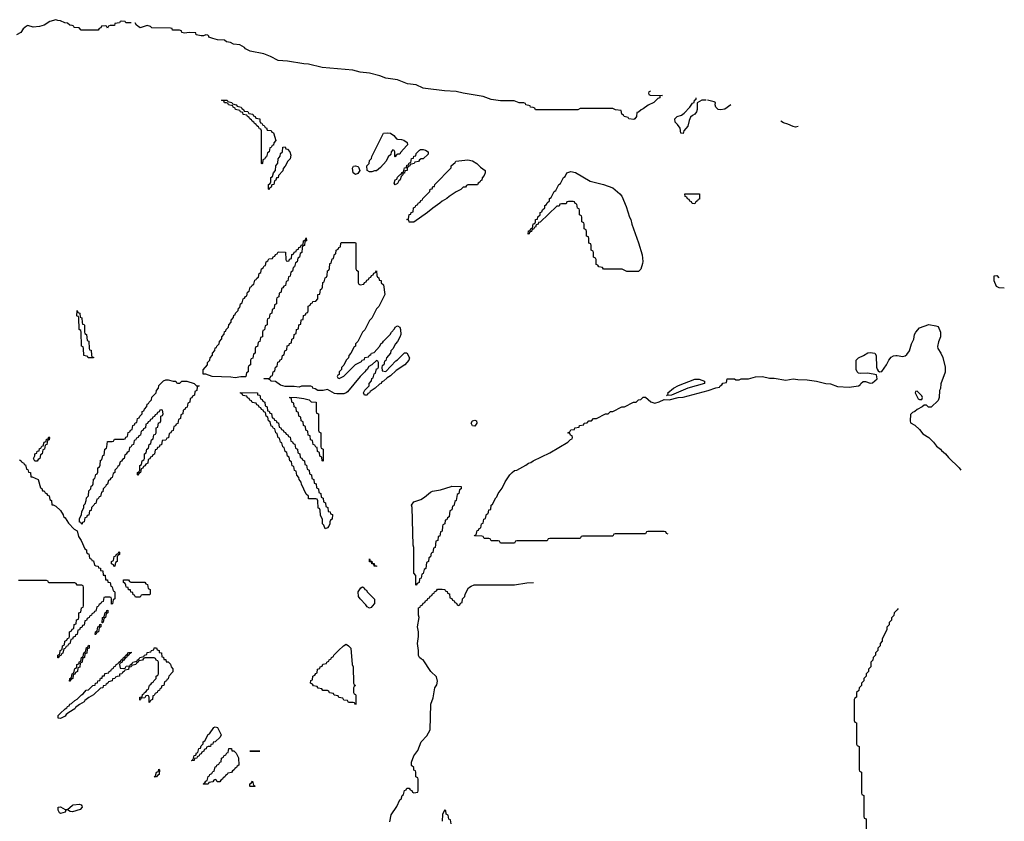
# Model space of a CAD drawing. Header units: inches. Extents: x 2604706 to 2755870, y 449242 to 584050.
# Tile 59 of 59: x 2742500 to 2750916, y 572990 to 579838. Entities that reach past the tile are written whole.
import ezdxf

# ---------------------------------------------------------------- set-up
doc = ezdxf.new("R2010")
doc.units = ezdxf.units.IN
doc.header["$MEASUREMENT"] = 0
doc.layers.add('C7547', color=7, linetype='Continuous')
doc.layers.add('C7557', color=7, linetype='Continuous')

msp = doc.modelspace()

# ---------------------------------------------------------------- linework, layer by layer
at = {"layer": 'C7547', "color": 6}
for points in [[(2743454, 579810), (2743406, 579810), (2743402, 579822), (2743370, 579826), (2743358, 579822), (2743354, 579810), (2743314, 579806), (2743310, 579789.2), (2743272.7, 579787.3), (2743258, 579782), (2743250, 579766), (2743242, 579782), (2743230, 579786), (2743198, 579782), (2743192.7, 579767.3), (2743178, 579762), (2743170, 579749), (2743026, 579750), (2743008, 579768), (2742966, 579770), (2742962, 579782), (2742948.4, 579788.4), (2742928, 579790), (2742908.9, 579808.9), (2742886, 579810), (2742848.9, 579828.9), (2742826, 579830), (2742810, 579838), (2742758, 579822), (2742710, 579792.3), (2742670, 579780.7), (2742615.1, 579775.1), (2742570, 579788.7), (2742556.9, 579783.1), (2742530, 579759), (2742510.2, 579729.8), (2742471.8, 579708.2)], [(2747893, 579227), (2747878, 579222), (2747874, 579210), (2747878, 579198), (2747890, 579194), (2747994, 579190), (2747972.7, 579187.3), (2747971.3, 579170), (2747954, 579166), (2747921, 579130), (2747872.7, 579107.3), (2747830, 579075.3), (2747810.8, 579069.2), (2747790, 579048), (2747774, 579046), (2747771, 579010), (2747758, 578990), (2747750, 578986), (2747706, 578990), (2747702, 579002), (2747666, 579010), (2747662, 579022), (2747646, 579030), (2747642, 579062), (2747592.7, 579067.3), (2747570, 579078), (2747290, 579078), (2747270, 579068.7), (2746910, 579069), (2746902, 579082), (2746888.4, 579088.4), (2746866, 579090), (2746862, 579102), (2746826, 579110), (2746822, 579122), (2746808, 579128), (2746770, 579129.2), (2746726, 579146), (2746610, 579143.7), (2746530, 579157), (2746460.5, 579180.5), (2746290, 579209.7), (2746230, 579225.4), (2746131.3, 579231.3), (2745969.7, 579249.7), (2745950, 579253.6), (2745890, 579280.5), (2745815.3, 579290), (2745730, 579323), (2745630, 579337.6), (2745579.1, 579359.1), (2745490, 579380.7), (2745410, 579389.6), (2745346.2, 579406.2), (2745086, 579430), (2744970, 579459.5), (2744930, 579460.7), (2744790, 579484.5), (2744710, 579489.6), (2744643.6, 579523.6), (2744585.6, 579545.6), (2744468.7, 579570), (2744430, 579589.6), (2744421.5, 579601.5), (2744382.7, 579622.7), (2744328, 579630), (2744302.7, 579642.7), (2744268, 579650), (2744250, 579662), (2744190, 579666.6), (2744150, 579676), (2744118, 579690), (2744118, 579698), (2744107.3, 579707.3), (2744090, 579708), (2744070, 579699), (2744050, 579701.2), (2744008, 579710), (2744006, 579726), (2743950, 579728.7), (2743910, 579724), (2743886, 579730), (2743882, 579742), (2743867.3, 579747.3), (2743806, 579750), (2743802, 579762), (2743790, 579766), (2743630.7, 579769.3), (2743619, 579779), (2743590, 579788.7), (2743530, 579769.4), (2743498, 579790), (2743486, 579810)], [(2748368.6, 579151.4), (2748330.6, 579149.4), (2748291.3, 579128.7), (2748290.5, 579070), (2748284, 579050), (2748270.7, 579030), (2748250, 579020.9), (2748234, 579006), (2748221.7, 578978.3), (2748210.4, 578929.7), (2748176, 578890), (2748170, 578866), (2748150, 578868), (2748145.2, 578910), (2748123.7, 578943.7), (2748103, 578963), (2748099.5, 578990), (2748119, 579010), (2748158, 579022), (2748181, 579039), (2748229.2, 579090), (2748250, 579124.7), (2748266, 579130), (2748268, 579150), (2748282, 579158), (2748282, 579170)], [(2748578, 579110), (2748525.8, 579074.2), (2748490, 579067), (2748470, 579069.5), (2748449.2, 579090), (2748444, 579110), (2748448, 579130), (2748436.7, 579136.8), (2748378, 579150)], [(2749154.4, 578925.6), (2749130, 578920.9), (2749110, 578925.2), (2749066.6, 578946.6), (2749030, 578956), (2749005.2, 578970)], [(2748044, 575444), (2748027.3, 575447.3), (2748022, 575462), (2748010, 575466), (2747870, 575466), (2747858, 575462), (2747850, 575446), (2747590, 575446), (2747578, 575442), (2747570, 575426), (2747310, 575426), (2747298, 575422), (2747290, 575406), (2747030, 575406), (2747018, 575402), (2747010, 575386), (2746750, 575386), (2746738, 575382), (2746730, 575366), (2746610, 575366), (2746602, 575382), (2746590, 575386), (2746530, 575386), (2746522, 575402), (2746510, 575406), (2746470, 575406), (2746462, 575422), (2746450, 575426), (2746388, 575428), (2746390, 575434), (2746402, 575438), (2746410, 575474), (2746422, 575478), (2746426, 575490), (2746442, 575498), (2746448, 575530), (2746462, 575538), (2746468, 575570), (2746482, 575578), (2746490, 575614), (2746502, 575618), (2746508.4, 575631.6), (2746510, 575652), (2746526, 575654), (2746529.2, 575690), (2746542, 575698), (2746570, 575752), (2746579, 575761), (2746589.2, 575790), (2746624, 575836), (2746650, 575891.3), (2746689.2, 575950), (2746710, 575971), (2746730, 575986), (2746749.3, 575990.7), (2746826.3, 576033.7), (2746850, 576050.8), (2746870, 576056), (2746889.5, 576070.5), (2747030, 576138), (2747186, 576230), (2747207.3, 576252.7), (2747222, 576258), (2747226, 576270), (2747222, 576282), (2747207.3, 576287.3), (2747202, 576302), (2747186, 576310), (2747202, 576318), (2747210, 576334), (2747242, 576338), (2747246, 576350), (2747282, 576358), (2747286, 576370), (2747322, 576378), (2747326, 576390), (2747350, 576394), (2747366, 576410), (2747388, 576412), (2747406, 576430), (2747430, 576432), (2747506, 576470), (2747530, 576472), (2747550, 576491.3), (2747570, 576492), (2747646, 576530), (2747670, 576532), (2747746, 576570), (2747770, 576572), (2747789.3, 576590.7), (2747810, 576592), (2747830, 576612), (2747850, 576614), (2747894.4, 576574.4), (2747930, 576563), (2747967.3, 576572.7), (2748010, 576594), (2748051.3, 576591.3), (2748129.3, 576610.7), (2748170, 576614), (2748386, 576670), (2748450, 576694), (2748482, 576698), (2748486, 576710), (2748502, 576718), (2748510, 576734), (2748542, 576738), (2748546, 576770), (2748551.3, 576771.3), (2748609.2, 576770.8), (2748622, 576762), (2748650, 576762), (2748666, 576770), (2748730, 576770.7), (2748790, 576786.8), (2748850, 576790.5), (2748910, 576775.5), (2748950, 576774.9), (2749050, 576758), (2749110, 576770.5), (2749150, 576763), (2749230, 576760.4), (2749312, 576750), (2749390, 576731.5), (2749430, 576727.4), (2749490, 576703.6), (2749590, 576697.6), (2749669.6, 576710.4), (2749682.7, 576717.3), (2749689.3, 576730), (2749710, 576747.3), (2749730, 576747.3), (2749770, 576733.4), (2749790, 576735.5), (2749829.4, 576770), (2749824.7, 576804.7), (2749750, 576819.5), (2749690, 576816.2), (2749670, 576819.3), (2749657.2, 576830), (2749649.5, 576849.5), (2749650, 576930.6), (2749670, 576950.4), (2749711.3, 576968.7), (2749748.4, 576991.5), (2749770, 576994.9), (2749810, 576990.4), (2749821.3, 576970), (2749824.4, 576870), (2749830, 576851.3), (2749837.3, 576837.3), (2749850, 576830.7), (2749870, 576834), (2749909.5, 576890), (2749927.8, 576930), (2749950, 576954.4), (2749970, 576966), (2749990, 576970.3), (2750000, 576968.7)], [(2742498, 576078), (2742514, 576070), (2742518, 576058), (2742534, 576050), (2742538, 576038), (2742550, 576034), (2742558, 575998), (2742570, 575994), (2742574, 575974), (2742591.3, 575970), (2742594, 575934), (2742606, 575934), (2742658, 575910), (2742678, 575838), (2742690, 575834), (2742694, 575814), (2742710, 575812), (2742716.9, 575796.9), (2742730, 575791), (2742736.9, 575776.9), (2742750.8, 575770), (2742758, 575738), (2742770.8, 575730), (2742774, 575694), (2742786, 575694), (2742810, 575681), (2742850, 575644.7), (2742871.3, 575608.7), (2742874.8, 575594.8), (2742890, 575582), (2742916.8, 575536.8), (2742964.7, 575484.7), (2742990.9, 575470.9), (2743002, 575422), (2743026, 575390), (2743058, 575318), (2743070.8, 575310), (2743071.3, 575291.3), (2743078, 575278), (2743090, 575274), (2743098, 575238), (2743114, 575230), (2743118, 575218), (2743130, 575214), (2743138, 575178), (2743151.6, 575171.6), (2743172, 575170), (2743174, 575154), (2743190, 575152), (2743192, 575132), (2743210, 575131), (2743212.7, 575092.7), (2743230, 575091.3), (2743234, 575054), (2743250, 575052), (2743252, 575032), (2743272, 575030), (2743278, 574998), (2743290, 574994), (2743298, 574958), (2743310, 574954), (2743312.7, 574947.3), (2743314, 574890), (2743298, 574882), (2743292.7, 574847.3), (2743286, 574846), (2743286, 574890), (2743282, 574902), (2743270, 574906), (2743230, 574906), (2743218, 574902), (2743212.7, 574867.3), (2743198, 574862), (2743194, 574850), (2743178, 574842), (2743170, 574826), (2743158, 574822), (2743150, 574786), (2743138, 574782), (2743134, 574770), (2743118, 574762), (2743114, 574750), (2743098, 574742), (2743094, 574730), (2743078, 574722), (2743070, 574706), (2743058, 574702), (2743050, 574666), (2743038, 574662), (2743030, 574646), (2743018, 574642), (2743010, 574626), (2742998, 574622), (2742990, 574586), (2742978, 574582), (2742974, 574570), (2742958, 574562), (2742950, 574546), (2742938, 574542), (2742930, 574506), (2742918, 574502), (2742910, 574486), (2742898, 574482), (2742890, 574466), (2742878, 574462), (2742870, 574426), (2742858, 574422), (2742854, 574410), (2742838, 574402), (2742830, 574386), (2742826, 574386), (2742826, 574410), (2742842, 574418), (2742846, 574450), (2742862, 574458), (2742866, 574490), (2742882, 574498), (2742886, 574530), (2742902, 574538), (2742907.3, 574552.7), (2742922, 574558), (2742926, 574570), (2742926, 574610), (2742942, 574618), (2742947.3, 574632.7), (2742962, 574638), (2742966, 574670), (2742982, 574678), (2742986, 574710), (2743002, 574718), (2743006, 574730), (2743006, 574770), (2743022, 574778), (2743027.3, 574812.7), (2743042, 574818), (2743046, 574830), (2743046, 574990), (2743042, 575002), (2743030, 575006), (2742990, 575006), (2742982, 575022), (2742970, 575026), (2742752.7, 575027.3), (2742746, 575030), (2742742, 575042), (2742730, 575046), (2742490, 575046)], [(2745664.7, 572984.7), (2745674.8, 573045.2), (2745724, 573116), (2745750, 573174), (2745762, 573178), (2745768, 573210), (2745782, 573218), (2745790, 573254), (2745802, 573258), (2745810, 573274), (2745830, 573274), (2745838, 573258), (2745852.7, 573252.7), (2745858, 573238), (2745870, 573234), (2745902, 573238), (2745906, 573250), (2745906, 573350), (2745902, 573362), (2745886, 573370), (2745886, 573410), (2745882, 573422), (2745870, 573426), (2745868, 573450), (2745850, 573468), (2745850, 573494), (2745869.6, 573550), (2745903.9, 573596.1), (2745932.7, 573670), (2745979.5, 573720.5), (2746008, 573770), (2746014.5, 573990), (2746034, 574046), (2746049.4, 574129.4), (2746064.2, 574155.8), (2746072.5, 574187.5), (2746063.3, 574223.3), (2746013.2, 574270), (2745950, 574368.7), (2745934, 574374), (2745918, 574390), (2745910, 574406), (2745909.3, 574450), (2745900.9, 574510), (2745909.5, 574570), (2745909.4, 574610), (2745901.2, 574650), (2745915.3, 574730), (2745909.3, 574750.7), (2745910, 574814), (2745922, 574818), (2745926, 574830), (2745942, 574838), (2745947.3, 574852.7), (2745962, 574858), (2745967.3, 574872.7), (2745982, 574878), (2745987.3, 574892.7), (2746002, 574898), (2746007.3, 574912.7), (2746022, 574918), (2746027.3, 574932.7), (2746042, 574938), (2746046, 574950), (2746062, 574958), (2746070, 574972), (2746110, 574974), (2746134, 574970), (2746138, 574958), (2746152.7, 574952.7), (2746158, 574938), (2746172.7, 574932.7), (2746178, 574898), (2746192.7, 574892.7), (2746198, 574878), (2746212.7, 574872.7), (2746218, 574858), (2746232.7, 574852.7), (2746238, 574838), (2746250, 574834), (2746262, 574838), (2746267.3, 574852.7), (2746282, 574858), (2746286, 574890), (2746306, 574910), (2746308.4, 574931.6), (2746336.4, 574983.6), (2746360.2, 574999.8), (2746386, 575010), (2746730, 575011), (2746834, 575026), (2746891.3, 575028.7)], [(2750000, 574797.4), (2749974, 574770), (2749971.6, 574748.4), (2749952.7, 574727.3), (2749951.6, 574708.4), (2749932.7, 574687.3), (2749931.6, 574668.4), (2749912.7, 574647.3), (2749911.6, 574628.4), (2749872.7, 574547.3), (2749871.6, 574528.4), (2749854, 574510), (2749854, 574490), (2749834, 574470), (2749834, 574450), (2749814, 574430), (2749814, 574410), (2749794, 574390), (2749792.7, 574367.3), (2749774, 574350), (2749774, 574310), (2749754, 574290), (2749754, 574270), (2749734, 574250), (2749734, 574230), (2749714, 574210), (2749714, 574190), (2749694, 574170), (2749694, 574150), (2749674, 574130), (2749672.7, 574107.3), (2749654, 574090), (2749654, 574050), (2749638, 574042), (2749634, 574030), (2749634, 573850), (2749638, 573838), (2749654, 573830), (2749654, 573650), (2749658, 573638), (2749674, 573630), (2749674, 573430), (2749678, 573418), (2749694, 573410), (2749694, 573230), (2749698, 573218), (2749714, 573210), (2749714, 573030), (2749718, 573018), (2749734, 573010), (2749734, 572810)], [(2746188.4, 572968.4), (2746182, 573002), (2746168.4, 573008.4), (2746162, 573042), (2746146, 573050), (2746142, 573082), (2746130, 573086), (2746112.7, 573047.3), (2746112, 572990)]]:
    msp.add_lwpolyline(points, dxfattribs=at)
for points in [[(2744570, 578606), (2744566, 578610), (2744566, 578890), (2744562, 578902), (2744550, 578906), (2744542, 578922), (2744526, 578930), (2744522, 578942), (2744506, 578950), (2744502, 578962), (2744486, 578970), (2744482, 578982), (2744466, 578990), (2744462, 579002), (2744446, 579010), (2744442, 579022), (2744410, 579028), (2744406, 579046), (2744386, 579050), (2744382, 579062), (2744346, 579070), (2744342, 579082), (2744326, 579090), (2744322, 579102), (2744286, 579110), (2744282, 579122), (2744268, 579128), (2744250, 579128.7), (2744246, 579146), (2744226, 579150), (2744274, 579150), (2744278, 579138), (2744314, 579130), (2744318, 579118), (2744350, 579112), (2744358, 579098), (2744394, 579090), (2744398, 579078), (2744414, 579070), (2744418, 579058), (2744450, 579054), (2744458, 579038), (2744494, 579030), (2744498, 579018), (2744514, 579010), (2744518, 578998), (2744551.3, 578990), (2744552, 578972), (2744558, 578958), (2744570, 578954), (2744578, 578938), (2744590, 578934), (2744598, 578918), (2744610, 578914), (2744614, 578894), (2744650, 578890.6), (2744656, 578876), (2744670, 578870.8), (2744690, 578806), (2744672.7, 578787.3), (2744670, 578766), (2744658, 578762), (2744650, 578746), (2744638, 578742), (2744631.3, 578708.7), (2744618, 578702), (2744610, 578666), (2744598, 578662), (2744594, 578650), (2744578, 578642), (2744574, 578610)], [(2745710, 578666), (2745706, 578670), (2745706, 578710), (2745702, 578722), (2745690, 578726), (2745674, 578710), (2745672.7, 578687.3), (2745650, 578666), (2745632, 578630), (2745583.6, 578576.4), (2745550, 578548), (2745532.7, 578547.3), (2745510, 578538), (2745490, 578538), (2745469, 578550), (2745466, 578590), (2745486, 578610), (2745490, 578634), (2745508, 578652), (2745508.7, 578670), (2745608.7, 578870), (2745647.7, 578872.3), (2745670, 578868.4), (2745698, 578850), (2745720.7, 578820.7), (2745730, 578816), (2745764.1, 578815.9), (2745784.7, 578810), (2745810.8, 578790), (2745814.8, 578770), (2745810, 578762), (2745756, 578704), (2745750, 578688.7), (2745732, 578688), (2745718, 578682)], [(2744630, 578386), (2744626, 578390), (2744628, 578430), (2744642, 578438), (2744647.3, 578452.7), (2744648, 578490), (2744662, 578498), (2744668, 578530), (2744686, 578550), (2744688, 578590), (2744707.3, 578612.7), (2744708, 578650), (2744727.3, 578672.7), (2744730, 578694), (2744746, 578710), (2744748, 578750), (2744770, 578750.7), (2744776, 578736), (2744790, 578730.8), (2744810.4, 578710), (2744818, 578682), (2744811.3, 578650), (2744792, 578630), (2744770, 578586), (2744752, 578568), (2744750, 578548), (2744712, 578508), (2744710, 578488), (2744694, 578486), (2744690, 578466), (2744678, 578462), (2744670.9, 578429.1), (2744654, 578426), (2744650, 578406), (2744638, 578402)], [(2745710, 578428), (2745702, 578442), (2745709.5, 578470.5), (2745723.1, 578476.9), (2745730, 578492), (2745750, 578514), (2745762, 578518), (2745770, 578534), (2745782, 578538), (2745790, 578572), (2745806, 578574), (2745810, 578594), (2745822, 578598), (2745830, 578614), (2745842, 578618), (2745850, 578652), (2745866, 578654), (2745870, 578672), (2745886, 578674), (2745890, 578694), (2745916.4, 578723.6), (2745926, 578730), (2745950, 578730.4), (2745970, 578724), (2745990.7, 578710), (2745991.3, 578690), (2745950, 578648.7), (2745932, 578648), (2745918, 578642), (2745910, 578628), (2745878, 578622), (2745871.6, 578608.4), (2745838, 578602), (2745834, 578590), (2745818, 578582), (2745812, 578568), (2745811.3, 578550), (2745792.7, 578547.3), (2745790, 578528), (2745774, 578526), (2745774, 578514), (2745762, 578498), (2745751, 578470), (2745739.6, 578460.4), (2745730, 578438)], [(2745830, 578109), (2745826, 578126), (2745808, 578130), (2745822, 578138), (2745830, 578174), (2745842, 578178), (2745846, 578190), (2745862, 578198), (2745866, 578230), (2745882, 578238), (2745886, 578250), (2745902, 578258), (2745906, 578270), (2745922, 578278), (2745930, 578294), (2745942, 578298), (2745946, 578310), (2746006, 578370), (2746008, 578390), (2746026, 578394), (2746030, 578412), (2746046, 578414), (2746048, 578430), (2746188, 578572), (2746188.7, 578590), (2746222, 578618), (2746228.7, 578630), (2746330, 578640.4), (2746370, 578632.2), (2746406.8, 578610), (2746437.5, 578577.5), (2746478, 578550), (2746478, 578530), (2746470, 578506), (2746452, 578488), (2746450, 578466), (2746438, 578462), (2746434, 578450), (2746418, 578442), (2746412.7, 578427.3), (2746330, 578426), (2746318, 578422), (2746310, 578406), (2746290, 578406), (2746271.6, 578388.4), (2746230, 578368), (2746170, 578328.7), (2746150.7, 578309.3), (2746110, 578288.7), (2746090.6, 578269.4), (2746030, 578229), (2745984.7, 578190), (2745870, 578109)], [(2745370, 578515.3), (2745349.2, 578530), (2745344, 578570), (2745354, 578586), (2745370, 578591), (2745390, 578584.7), (2745397.3, 578577.3), (2745406, 578550), (2745390, 578524)], [(2747790, 577686), (2747690, 577688), (2747650, 577706), (2747490, 577708), (2747482, 577722), (2747450, 577726), (2747442, 577742), (2747427.3, 577747.3), (2747426, 577790), (2747422, 577802), (2747406, 577810), (2747406, 577850), (2747402, 577862), (2747386, 577870), (2747386, 577910), (2747382, 577922), (2747366, 577930), (2747366, 577970), (2747362, 577982), (2747346, 577990), (2747346, 578030), (2747342, 578042), (2747326, 578050), (2747326, 578090), (2747322, 578102), (2747306, 578110), (2747306, 578150), (2747302, 578162), (2747286, 578170), (2747286, 578210), (2747282, 578222), (2747267.3, 578227.3), (2747262, 578262), (2747247.3, 578267.3), (2747242, 578282), (2747230, 578286), (2747190, 578286), (2747178, 578282), (2747170, 578266), (2747130, 578266), (2747118, 578262), (2747110, 578246), (2747090, 578246), (2746950, 578108), (2746934, 578106), (2746932, 578090), (2746914, 578086), (2746910, 578066), (2746898, 578062), (2746894, 578050), (2746878, 578042), (2746874, 578030), (2746858, 578022), (2746854, 578010), (2746846, 578006), (2746850, 578034), (2746862, 578038), (2746870, 578054), (2746882, 578058), (2746890, 578094), (2746902, 578098), (2746908.4, 578111.6), (2746909, 578130), (2746927.3, 578132.7), (2746930, 578154), (2746948.4, 578171.6), (2746949, 578190), (2746962, 578198), (2746970, 578214), (2746988.4, 578231.6), (2746989, 578250), (2747002, 578258), (2747010, 578274), (2747028.4, 578291.6), (2747029, 578310), (2747042, 578318), (2747069, 578370), (2747082, 578378), (2747109, 578430), (2747122, 578438), (2747149, 578490), (2747162, 578498), (2747178, 578530), (2747210, 578541), (2747250, 578532.7), (2747377.5, 578457.5), (2747490, 578430.3), (2747570, 578402.4), (2747630.8, 578350), (2747647.3, 578330), (2747683.5, 578243.5), (2747711.3, 578150), (2747722.8, 578130), (2747731, 578090), (2747790.4, 577930.4), (2747820.5, 577830), (2747827.3, 577772.7), (2747824.5, 577755.5), (2747810, 577708)], [(2748270, 578266), (2748247.3, 578267.3), (2748242, 578282), (2748227.3, 578287.3), (2748222, 578302), (2748207.3, 578307.3), (2748202, 578322), (2748187.3, 578327.3), (2748186, 578350), (2748310, 578351), (2748310, 578306), (2748298, 578302), (2748294, 578290), (2748278, 578282)], [(2744342, 576778), (2744304.5, 576784.5), (2744146, 576790), (2744090, 576809.4), (2744068, 576810), (2744067.3, 576847.3), (2744106, 576890), (2744106, 576910), (2744126, 576930), (2744128, 576950), (2744147.3, 576972.7), (2744148, 576990), (2744167.3, 577012.7), (2744170, 577034), (2744182, 577038), (2744186, 577050), (2744206, 577070), (2744208, 577090), (2744227.3, 577112.7), (2744228, 577130), (2744247.3, 577152.7), (2744250, 577174), (2744262, 577178), (2744266, 577190), (2744286, 577210), (2744288, 577230), (2744307.3, 577252.7), (2744308, 577270), (2744327.3, 577292.7), (2744330, 577314), (2744342, 577318), (2744346, 577330), (2744367.3, 577352.7), (2744370, 577374), (2744382, 577378), (2744388, 577410), (2744402, 577418), (2744410, 577454), (2744422, 577458), (2744430, 577474), (2744442, 577478), (2744448, 577510), (2744462, 577518), (2744470, 577554), (2744482, 577558), (2744486, 577570), (2744502, 577578), (2744510, 577614), (2744522, 577618), (2744526, 577630), (2744542, 577638), (2744546, 577670), (2744562, 577678), (2744566, 577710), (2744582, 577718), (2744590, 577734), (2744602, 577738), (2744606, 577770), (2744622, 577778), (2744630, 577794), (2744662, 577798), (2744667.3, 577812.7), (2744682, 577818), (2744687.3, 577832.7), (2744702, 577838), (2744710, 577854), (2744772.7, 577852.7), (2744774, 577790), (2744778, 577778), (2744790, 577774), (2744802, 577778), (2744807.3, 577792.7), (2744822, 577798), (2744827.3, 577832.7), (2744842, 577838), (2744847.3, 577852.7), (2744862, 577858), (2744867.3, 577872.7), (2744882, 577878), (2744887.3, 577892.7), (2744902, 577898), (2744907.3, 577912.7), (2744922, 577918), (2744926, 577950), (2744942, 577958), (2744950, 577974), (2744952, 577950), (2744938, 577942), (2744934, 577910), (2744918, 577902), (2744914, 577890), (2744912, 577850), (2744898, 577842), (2744892, 577810), (2744878, 577802), (2744872, 577770), (2744858, 577762), (2744850, 577726), (2744838, 577722), (2744831.6, 577688.4), (2744818, 577682), (2744811.6, 577648.4), (2744798, 577642), (2744791.6, 577608.4), (2744778, 577602), (2744771.6, 577568.4), (2744758, 577562), (2744750, 577546), (2744738, 577542), (2744734, 577510), (2744718, 577502), (2744714, 577470), (2744698, 577462), (2744694, 577450), (2744694, 577410), (2744678, 577402), (2744674, 577370), (2744658, 577362), (2744654, 577330), (2744638, 577322), (2744632.7, 577287.3), (2744618, 577282), (2744614, 577270), (2744614, 577230), (2744598, 577222), (2744592.7, 577187.3), (2744578, 577182), (2744574, 577170), (2744574, 577130), (2744558, 577122), (2744554, 577090), (2744538, 577082), (2744532.7, 577047.3), (2744518, 577042), (2744514, 577030), (2744514, 576990), (2744498, 576982), (2744492.7, 576947.3), (2744478, 576942), (2744474, 576930), (2744474, 576890), (2744458, 576882), (2744454, 576870), (2744454, 576830), (2744438, 576822), (2744434, 576790), (2744430, 576788), (2744390, 576788)], [(2745410, 577574), (2745442, 577578), (2745447.3, 577592.7), (2745462, 577598), (2745467.3, 577612.7), (2745482, 577618), (2745487.3, 577632.7), (2745502, 577638), (2745507.3, 577652.7), (2745522, 577658), (2745527.3, 577672.7), (2745542, 577678), (2745550, 577694), (2745552.7, 577652.7), (2745558, 577638), (2745570, 577634), (2745572.7, 577612.7), (2745590, 577611.3), (2745591.1, 577591.1), (2745610, 577572), (2745622, 577490), (2745570, 577388), (2745551, 577369), (2745510, 577288), (2745491, 577269), (2745450, 577188), (2745431, 577169), (2745390, 577088), (2745371.1, 577068.9), (2745370.5, 577049.5), (2745358, 577042), (2745331.3, 576990), (2745312, 576970), (2745310, 576948), (2745291, 576929), (2745270, 576886), (2745252, 576868), (2745251, 576849), (2745232, 576830), (2745232, 576808), (2745218, 576802), (2745214, 576790), (2745218, 576778), (2745230, 576774), (2745270, 576792), (2745370, 576891), (2745422, 576918), (2745426, 576930), (2745446, 576934), (2745450, 576952), (2745482, 576958), (2745486, 576970), (2745502, 576978), (2745506, 576990), (2745530, 576994), (2745574.6, 577045.4), (2745589.3, 577070.7), (2745602, 577078), (2745610, 577092), (2745668, 577150), (2745678, 577170), (2745704, 577196), (2745710, 577211.3), (2745730, 577222), (2745750, 577211), (2745756.3, 577190), (2745758, 577150), (2745750, 577126), (2745730, 577088), (2745711.1, 577068.9), (2745690, 577026), (2745672, 577008), (2745670.9, 576989.1), (2745634, 576950), (2745630, 576926), (2745618, 576922), (2745611.6, 576888.4), (2745598, 576882), (2745594, 576870), (2745598, 576838), (2745630, 576834), (2745716.4, 576923.6), (2745730, 576932), (2745790, 576992), (2745810, 576991.3), (2745830.7, 576950), (2745826, 576930), (2745790.8, 576890), (2745718.8, 576841.2), (2745670, 576795.3), (2745640.7, 576779.3), (2745610, 576749.2), (2745596, 576744), (2745590.8, 576730), (2745574.8, 576725.2), (2745538, 576690), (2745496.9, 576663.1), (2745491, 576650), (2745476, 576644), (2745470, 576629.5), (2745446, 576630), (2745438, 576650), (2745450, 576672), (2745486, 576710), (2745488, 576730), (2745507.3, 576752.7), (2745510, 576774), (2745522, 576778), (2745530, 576814), (2745542, 576818), (2745550, 576854), (2745562, 576858), (2745566, 576870), (2745566, 576910), (2745562, 576922), (2745550, 576926), (2745511, 576889), (2745485.4, 576874.6), (2745470.7, 576849.3), (2745458, 576842), (2745450.7, 576829.3), (2745410.8, 576789.2), (2745301.1, 576658.9), (2745291, 576650), (2745270, 576643), (2745210, 576640.5), (2745190, 576644.2), (2745130, 576678), (2745094, 576670), (2745048, 576670), (2745025.2, 576685.2), (2745006, 576690), (2745002, 576702), (2744987.3, 576707.3), (2744910, 576706), (2744890, 576698), (2744844.8, 576704.8), (2744770, 576703.7), (2744730, 576715.3), (2744687.3, 576747.3), (2744651.3, 576748.7), (2744646, 576750), (2744642, 576762), (2744627.3, 576767.3), (2744586, 576770), (2744590, 576774), (2744630, 576774), (2744642, 576778), (2744647.3, 576792.7), (2744662, 576798), (2744666, 576830), (2744682, 576838), (2744686, 576870), (2744702, 576878), (2744707.3, 576912.7), (2744722, 576918), (2744727.3, 576932.7), (2744742, 576938), (2744746, 576970), (2744762, 576978), (2744766, 577010), (2744782, 577018), (2744787.3, 577052.7), (2744802, 577058), (2744807.3, 577072.7), (2744822, 577078), (2744826, 577110), (2744842, 577118), (2744846, 577150), (2744862, 577158), (2744866, 577190), (2744882, 577198), (2744886, 577230), (2744902, 577238), (2744907.3, 577272.7), (2744922, 577278), (2744926, 577310), (2744942, 577318), (2744947.3, 577332.7), (2744962, 577338), (2744966, 577350), (2744966, 577390), (2744982, 577398), (2744987.3, 577412.7), (2745002, 577418), (2745006, 577430), (2745030, 577434), (2745048, 577452), (2745049.2, 577490), (2745066, 577494), (2745070, 577534), (2745082, 577538), (2745087.3, 577552.7), (2745090, 577594), (2745102, 577598), (2745110, 577634), (2745122, 577638), (2745127.3, 577652.7), (2745130, 577694), (2745142, 577698), (2745147.3, 577712.7), (2745150, 577754), (2745162, 577758), (2745170, 577794), (2745182, 577798), (2745190, 577834), (2745202, 577838), (2745206, 577870), (2745222, 577878), (2745227.3, 577892.7), (2745242, 577898), (2745246, 577930), (2745250, 577934), (2745370, 577934), (2745374, 577930), (2745374, 577710), (2745378, 577698), (2745394, 577690), (2745394, 577590), (2745398, 577578)], [(2743130, 576948), (2743086, 576950), (2743082, 576962), (2743048, 576970), (2743046, 577030), (2743042, 577042), (2743029.2, 577050), (2743026, 577170), (2743022, 577182), (2743009, 577190), (2743006, 577290), (2743002, 577302), (2742990, 577306), (2742989.2, 577309.2), (2742990, 577354), (2742998, 577338), (2743014, 577330), (2743018, 577298), (2743031.6, 577291.6), (2743034, 577250), (2743038, 577238), (2743050, 577234), (2743052.7, 577227.3), (2743054, 577170), (2743058, 577158), (2743072, 577150), (2743078, 577098), (2743091.1, 577091.1), (2743094, 577030), (2743098, 577018), (2743110, 577014), (2743112.7, 576972.7), (2743118, 576958), (2743130, 576954)], [(2743850, 576734), (2743870, 576734), (2743886, 576750), (2743930, 576750.4), (2743991.3, 576730), (2744010, 576711.3), (2744034, 576710), (2744018, 576702), (2744014, 576670), (2743998, 576662), (2743994, 576630), (2743978, 576622), (2743972.7, 576607.3), (2743958, 576602), (2743954, 576570), (2743938, 576562), (2743932.7, 576527.3), (2743918, 576522), (2743912.7, 576507.3), (2743898, 576502), (2743894, 576470), (2743878, 576462), (2743874, 576430), (2743858, 576422), (2743852.7, 576387.3), (2743838, 576382), (2743832.7, 576367.3), (2743818, 576362), (2743812.7, 576327.3), (2743798, 576322), (2743792.7, 576307.3), (2743778, 576302), (2743772.7, 576267.3), (2743758, 576262), (2743750, 576246), (2743718, 576242), (2743712.7, 576207.3), (2743698, 576202), (2743692.7, 576187.3), (2743678, 576182), (2743672.7, 576167.3), (2743658, 576162), (2743652.7, 576127.3), (2743638, 576122), (2743632.7, 576107.3), (2743618, 576102), (2743612.7, 576087.3), (2743598, 576082), (2743594, 576050), (2743578, 576042), (2743570, 576026), (2743558, 576022), (2743552.7, 576007.3), (2743538, 576002), (2743534, 575970), (2743518, 575962), (2743510, 575946), (2743506, 575950), (2743506, 575970), (2743522, 575978), (2743526, 575990), (2743526, 576030), (2743542, 576038), (2743546, 576070), (2743562, 576078), (2743566, 576090), (2743566, 576130), (2743582, 576138), (2743586, 576170), (2743602, 576178), (2743606, 576210), (2743622, 576218), (2743626, 576250), (2743642, 576258), (2743647.3, 576292.7), (2743662, 576298), (2743666, 576310), (2743666, 576350), (2743682, 576358), (2743687.3, 576392.7), (2743702, 576398), (2743706, 576410), (2743706, 576450), (2743722, 576458), (2743726, 576470), (2743722, 576502), (2743710, 576506), (2743698, 576502), (2743692.7, 576487.3), (2743678, 576482), (2743672.7, 576467.3), (2743658, 576462), (2743652.7, 576447.3), (2743638, 576442), (2743632.7, 576427.3), (2743618, 576422), (2743612.7, 576407.3), (2743598, 576402), (2743592.7, 576387.3), (2743578, 576382), (2743574, 576350), (2743558, 576342), (2743552.7, 576327.3), (2743538, 576322), (2743534, 576290), (2743518, 576282), (2743514, 576270), (2743498, 576262), (2743490, 576246), (2743478, 576242), (2743474, 576210), (2743458, 576202), (2743450, 576186), (2743438, 576182), (2743434, 576150), (2743418, 576142), (2743410, 576126), (2743398, 576122), (2743391.6, 576088.4), (2743378, 576082), (2743370, 576066), (2743358, 576062), (2743351.6, 576028.4), (2743338, 576022), (2743334, 576010), (2743314, 575990), (2743314, 575970), (2743298, 575962), (2743290, 575926), (2743278, 575922), (2743270, 575906), (2743258, 575902), (2743251.3, 575868.7), (2743238, 575862), (2743234, 575850), (2743214, 575830), (2743210, 575806), (2743198, 575802), (2743190, 575766), (2743178, 575762), (2743170, 575746), (2743158, 575742), (2743150, 575706), (2743138, 575702), (2743134, 575690), (2743114, 575670), (2743110, 575646), (2743098, 575642), (2743090, 575606), (2743078, 575602), (2743070, 575586), (2743058, 575582), (2743051.3, 575548.7), (2743038, 575542), (2743030, 575526), (2743022, 575542), (2743010, 575546), (2743010, 575574), (2743029, 575611), (2743030, 575634), (2743049, 575671), (2743049.2, 575690), (2743059, 575701), (2743069.1, 575730.9), (2743070, 575752), (2743088.7, 575771.3), (2743090, 575812), (2743108, 575830), (2743110, 575854), (2743122, 575858), (2743127.3, 575872.7), (2743130, 575914), (2743142, 575918), (2743150, 575954), (2743162, 575958), (2743167.3, 575972.7), (2743168.7, 576010), (2743182, 576018), (2743187.3, 576032.7), (2743190, 576074), (2743202, 576078), (2743210, 576114), (2743222, 576118), (2743228, 576170), (2743242, 576178), (2743246, 576190), (2743250, 576234), (2743290, 576234), (2743302, 576238), (2743310, 576254), (2743390, 576254), (2743402, 576258), (2743407.3, 576272.7), (2743422, 576278), (2743427.3, 576312.7), (2743442, 576318), (2743447.3, 576332.7), (2743462, 576338), (2743467.3, 576372.7), (2743482, 576378), (2743487.3, 576392.7), (2743502, 576398), (2743506, 576430), (2743522, 576438), (2743526, 576450), (2743546, 576470), (2743546, 576490), (2743562, 576498), (2743566, 576510), (2743587.3, 576532.7), (2743590, 576554), (2743602, 576558), (2743606, 576570), (2743626, 576590), (2743630, 576614), (2743666, 576650), (2743668.4, 576671.6), (2743686, 576690), (2743690, 576714), (2743730, 576754), (2743750, 576762), (2743770, 576761), (2743810.7, 576750.7), (2743834, 576750), (2743838, 576738)], [(2748028.7, 576628.7), (2748042, 576638), (2748041.2, 576650), (2748089.8, 576690.2), (2748130, 576714), (2748270, 576767.7), (2748307.5, 576767.5), (2748354, 576750), (2748354, 576730), (2748210, 576689), (2748070, 576629)], [(2745110, 575488.7), (2745099, 575519), (2745089.2, 575530), (2745088.7, 575568.7), (2745070, 575606), (2745067.3, 575647.3), (2745062, 575662), (2745050, 575666), (2745047.3, 575727.3), (2745042, 575742), (2745030, 575746), (2744970, 575746), (2744968, 575768), (2744950, 575786), (2744908, 575870), (2744907.3, 575887.3), (2744888, 575910), (2744887.3, 575927.3), (2744870, 575946), (2744862, 575982), (2744850, 575986), (2744842, 576022), (2744830, 576026), (2744822, 576062), (2744808, 576070), (2744802, 576102), (2744788, 576110), (2744782, 576142), (2744768, 576150), (2744762, 576182), (2744748, 576190), (2744742, 576222), (2744728, 576230), (2744722, 576262), (2744710, 576266), (2744702, 576302), (2744688, 576310), (2744682, 576342), (2744670, 576346), (2744662, 576362), (2744650, 576366), (2744642, 576402), (2744628, 576410), (2744622, 576442), (2744606, 576450), (2744602, 576482), (2744587.3, 576487.3), (2744582, 576502), (2744567.3, 576507.3), (2744562, 576522), (2744547.3, 576527.3), (2744542, 576542), (2744527.3, 576547.3), (2744522, 576562), (2744487.3, 576567.3), (2744482, 576582), (2744467.3, 576587.3), (2744462, 576602), (2744447.3, 576607.3), (2744442, 576622), (2744407.3, 576627.3), (2744402, 576642), (2744387.3, 576647.3), (2744387.3, 576652.7), (2744529, 576651), (2744532, 576650), (2744534, 576646), (2744534, 576634), (2744554, 576630), (2744558, 576598), (2744572.7, 576592.7), (2744578, 576578), (2744594, 576570), (2744598, 576538), (2744614, 576530), (2744618, 576498), (2744632.7, 576492.7), (2744638, 576478), (2744652.7, 576472.7), (2744658, 576438), (2744672.7, 576432.7), (2744678, 576418), (2744692.7, 576412.7), (2744698, 576398), (2744712.7, 576392.7), (2744718, 576358), (2744732.7, 576352.7), (2744738, 576338), (2744752.7, 576332.7), (2744758, 576318), (2744772.7, 576312.7), (2744778, 576298), (2744792.7, 576292.7), (2744798, 576278), (2744812.7, 576272.7), (2744818, 576238), (2744832.7, 576232.7), (2744838, 576218), (2744852.7, 576212.7), (2744858, 576178), (2744874, 576170), (2744878, 576138), (2744894, 576130), (2744898, 576098), (2744912.7, 576092.7), (2744918, 576078), (2744934, 576070), (2744938, 576038), (2744952.7, 576032.7), (2744958, 575998), (2744974, 575990), (2744978, 575958), (2744994, 575950), (2744998, 575918), (2745014, 575910), (2745018, 575878), (2745032.7, 575872.7), (2745038, 575838), (2745054, 575830), (2745058, 575798), (2745074, 575790), (2745078, 575758), (2745094, 575750), (2745098, 575718), (2745114, 575710), (2745118, 575678), (2745134, 575670), (2745138, 575638), (2745152.7, 575632.7), (2745158, 575618), (2745174, 575610), (2745171.3, 575570), (2745158, 575562), (2745152, 575548), (2745152, 575532), (2745142, 575510), (2745130, 575498)], [(2745090, 576066), (2745086, 576070), (2745082, 576102), (2745066, 576110), (2745062, 576142), (2745046, 576150), (2745042, 576182), (2745030, 576186), (2745022, 576202), (2745008.4, 576208.4), (2745002, 576242), (2744986, 576250), (2744982, 576282), (2744966, 576290), (2744962, 576322), (2744946, 576330), (2744942, 576362), (2744926, 576370), (2744922, 576402), (2744906, 576410), (2744902, 576442), (2744886, 576450), (2744882, 576482), (2744866, 576490), (2744862, 576522), (2744846, 576530), (2744842, 576562), (2744826, 576570), (2744822, 576602), (2744808, 576608), (2744808, 576612), (2744869.5, 576610.5), (2744930, 576601), (2744974, 576590), (2744992.7, 576572.7), (2745034, 576570), (2745034, 576490), (2745038, 576478), (2745054, 576470), (2745054, 576330), (2745058, 576318), (2745074, 576310), (2745074, 576190), (2745078, 576178), (2745094, 576170), (2745094, 576070)], [(2746390, 576367), (2746370, 576369.4), (2746359.5, 576390), (2746369.6, 576410.4), (2746390, 576415.5), (2746404.7, 576410), (2746407.3, 576390)], [(2742650, 576066), (2742630, 576068), (2742618, 576090), (2742628, 576112), (2742628.7, 576130), (2742646, 576134), (2742650, 576152), (2742666, 576154), (2742670, 576174), (2742682, 576178), (2742690, 576194), (2742702, 576198), (2742708, 576230), (2742726, 576234), (2742730, 576254), (2742742, 576258), (2742750, 576274), (2742754, 576270), (2742752, 576250), (2742738, 576242), (2742731.3, 576208.7), (2742718, 576202), (2742711.3, 576168.7), (2742698, 576162), (2742691.3, 576128.7), (2742678, 576122), (2742671.3, 576088.7), (2742658, 576082)], [(2745890, 575006), (2745886, 575010), (2745886, 575090), (2745869, 575110), (2745868.7, 575330), (2745864, 575350), (2745855.3, 575670), (2745849.3, 575690), (2745870, 575718.8), (2745930, 575740.4), (2745960.1, 575759.9), (2746010, 575802.8), (2746029.3, 575810.7), (2746097.6, 575822.4), (2746188.9, 575851.1), (2746190, 575854), (2746274, 575850), (2746274, 575830), (2746258, 575822), (2746254, 575790), (2746238, 575782), (2746232, 575730), (2746218, 575722), (2746210, 575686), (2746198, 575682), (2746194, 575650), (2746178, 575642), (2746172, 575590), (2746158, 575582), (2746150, 575566), (2746138, 575562), (2746134, 575530), (2746118, 575522), (2746114, 575510), (2746112, 575470), (2746098, 575462), (2746090, 575426), (2746078, 575422), (2746074, 575390), (2746058, 575382), (2746051.6, 575328.4), (2746038, 575322), (2746030, 575286), (2746018, 575282), (2746011.6, 575248.4), (2745998, 575242), (2745994, 575210), (2745978, 575202), (2745971.6, 575148.4), (2745958, 575142), (2745950, 575106), (2745938, 575102), (2745931.6, 575068.4), (2745918, 575062), (2745914, 575030), (2745898, 575022)], [(2743310, 575166), (2743302, 575182), (2743286, 575190), (2743286, 575210), (2743302, 575218), (2743307.3, 575252.7), (2743322, 575258), (2743327.3, 575272.7), (2743342, 575278), (2743350, 575294), (2743354, 575290), (2743354, 575270), (2743338, 575262), (2743334, 575250), (2743334, 575210), (2743318, 575202), (2743314, 575170)], [(2745550, 575166), (2745530, 575169), (2745527.3, 575187.3), (2745510, 575188.7), (2745506, 575206), (2745490, 575208), (2745488.9, 575231.1), (2745494, 575226), (2745494, 575214), (2745510, 575212), (2745514, 575194), (2745530, 575192), (2745534, 575174), (2745550, 575172)], [(2743450, 575034), (2743570, 575034), (2743578, 575018), (2743592.7, 575012.7), (2743598, 574978), (2743614, 574970), (2743614, 574930), (2743610, 574926), (2743550, 574926), (2743538, 574922), (2743530, 574906), (2743490, 574906), (2743482, 574922), (2743470, 574926), (2743466, 574946), (2743450, 574948), (2743446, 574966), (2743430, 574968), (2743427.3, 574987.3), (2743409, 574990), (2743408.4, 575008.4), (2743402, 575022), (2743388, 575030), (2743387.3, 575052.7), (2743430, 575054), (2743438, 575038)], [(2745490, 574809.5), (2745470, 574821.2), (2745458.7, 574838.7), (2745410, 574889.3), (2745397, 574910), (2745394, 574950), (2745416.4, 574983.6), (2745430, 574992), (2745443.6, 574983.6), (2745451.3, 574971.3), (2745464.7, 574964.7), (2745471, 574951), (2745532, 574888), (2745534, 574850), (2745511.6, 574828.4), (2745504.7, 574815.3)], [(2743206, 574686), (2743208.4, 574731.6), (2743222, 574738), (2743230, 574774), (2743242, 574778), (2743246, 574790), (2743254, 574794), (2743254, 574770), (2743238, 574762), (2743234, 574730), (2743218, 574722), (2743214, 574690), (2743210, 574686)], [(2743146, 574586), (2743148, 574610), (2743162, 574618), (2743168.7, 574651.3), (2743182, 574658), (2743186, 574670), (2743194, 574674), (2743194, 574650), (2743178, 574642), (2743174, 574610), (2743158, 574602), (2743150, 574586)], [(2742926, 574186), (2742928, 574210), (2742942, 574218), (2742948, 574250), (2742962, 574258), (2742970, 574294), (2742982, 574298), (2742988, 574312), (2742988.7, 574330), (2743006, 574334), (2743010, 574354), (2743022, 574358), (2743028, 574390), (2743042, 574398), (2743048, 574430), (2743062, 574438), (2743070, 574474), (2743082, 574478), (2743086, 574490), (2743094, 574494), (2743094, 574470), (2743078, 574462), (2743072.7, 574427.3), (2743058, 574422), (2743054, 574390), (2743038, 574382), (2743034, 574350), (2743018, 574342), (2743012.7, 574307.3), (2742998, 574302), (2742994, 574270), (2742978, 574262), (2742970, 574246), (2742958, 574242), (2742954, 574210), (2742938, 574202), (2742930, 574186)], [(2745370, 573986), (2745362, 574002), (2745350, 574006), (2745310, 574006), (2745302, 574022), (2745270, 574026), (2745262, 574042), (2745227.3, 574047.3), (2745222, 574062), (2745187.3, 574067.3), (2745182, 574082), (2745147.3, 574087.3), (2745142, 574102), (2745130, 574106), (2745090, 574106), (2745082, 574122), (2745050, 574126), (2745042, 574142), (2745010, 574146), (2745002, 574162), (2744986, 574170), (2744987.3, 574192.7), (2745002, 574198), (2745006, 574230), (2745022, 574238), (2745030, 574254), (2745042, 574258), (2745046, 574290), (2745066, 574294), (2745068, 574310), (2745086, 574314), (2745090, 574332), (2745122, 574338), (2745126, 574350), (2745142, 574358), (2745146, 574370), (2745162, 574378), (2745166, 574390), (2745182, 574398), (2745186, 574410), (2745226, 574450), (2745268, 574490), (2745290, 574502), (2745311.3, 574490), (2745330.6, 574470), (2745342, 574330), (2745351.1, 574308.9), (2745354, 574170), (2745358, 574158), (2745371.3, 574150), (2745358, 574142), (2745354, 574130), (2745354, 574090), (2745358, 574078), (2745370, 574074), (2745372.7, 574067.3), (2745374, 573990)], [(2743606, 574006), (2743606, 574050), (2743602, 574062), (2743590, 574066), (2743578, 574062), (2743570, 574046), (2743538, 574042), (2743534, 574030), (2743526, 574026), (2743528, 574050), (2743546, 574054), (2743550, 574074), (2743562, 574078), (2743566, 574090), (2743582, 574098), (2743590, 574114), (2743602, 574118), (2743610, 574154), (2743622, 574158), (2743630, 574174), (2743642, 574178), (2743646, 574190), (2743666, 574210), (2743666, 574230), (2743682, 574238), (2743686, 574250), (2743686, 574350), (2743682, 574362), (2743667.3, 574367.3), (2743662, 574382), (2743650, 574386), (2743570, 574386), (2743558, 574382), (2743550, 574366), (2743518, 574362), (2743514, 574350), (2743498, 574342), (2743494, 574330), (2743458, 574322), (2743454, 574310), (2743434, 574306), (2743430, 574288), (2743398, 574282), (2743394, 574270), (2743378, 574262), (2743374, 574250), (2743354, 574246), (2743352, 574230), (2743332, 574228), (2743318, 574222), (2743314, 574210), (2743294, 574206), (2743290.8, 574189.2), (2743258, 574182), (2743254, 574170), (2743238, 574162), (2743234, 574150), (2743214, 574146), (2743212, 574130), (2743192, 574128), (2743132, 574070), (2743091, 574049), (2743058, 574022), (2743050.6, 574009.4), (2743011, 573989), (2742978, 573962), (2742971.3, 573950), (2742919.6, 573920.4), (2742898, 573902), (2742890, 573889), (2742850, 573869.2), (2742828.9, 573871.1), (2742830, 573894), (2742846, 573910), (2742888, 573950), (2742902, 573958), (2742908.7, 573970), (2742923.1, 573976.9), (2742930, 573991), (2742944, 573996), (2742970, 574022), (2742990, 574032), (2743028, 574070), (2743042, 574078), (2743069.2, 574110.8), (2743088, 574112), (2743126, 574150), (2743146, 574154), (2743148.9, 574171.1), (2743166, 574174), (2743168.9, 574191.1), (2743186, 574194), (2743190, 574212), (2743206, 574214), (2743208.7, 574231.3), (2743226, 574234), (2743228.7, 574251.3), (2743262, 574258), (2743266, 574270), (2743282, 574278), (2743286, 574290), (2743302, 574298), (2743306, 574310), (2743322, 574318), (2743326, 574330), (2743342, 574338), (2743346, 574350), (2743362, 574358), (2743366, 574370), (2743382, 574378), (2743386, 574390), (2743402, 574398), (2743406, 574410), (2743422, 574418), (2743430, 574432), (2743454, 574434), (2743454, 574430), (2743438, 574422), (2743434, 574410), (2743418, 574402), (2743414, 574390), (2743398, 574382), (2743390, 574366), (2743378, 574362), (2743372.7, 574347.3), (2743358, 574342), (2743354, 574330), (2743358, 574298), (2743390, 574294), (2743402, 574298), (2743410, 574314), (2743442, 574318), (2743446, 574330), (2743462, 574338), (2743466, 574350), (2743502, 574358), (2743506, 574370), (2743522, 574378), (2743526, 574390), (2743562, 574398), (2743566, 574410), (2743586, 574414), (2743590, 574432), (2743622, 574438), (2743626, 574450), (2743646, 574454), (2743650, 574472), (2743670, 574472), (2743674, 574454), (2743691.3, 574450), (2743692.7, 574432.7), (2743711, 574430), (2743714, 574394), (2743730, 574392), (2743732.7, 574372.7), (2743750, 574371.3), (2743752.7, 574352.7), (2743770, 574351.3), (2743790, 574332), (2743796, 574310), (2743810, 574291.3), (2743810, 574266), (2743774, 574230), (2743770, 574206), (2743758, 574202), (2743754, 574190), (2743738, 574182), (2743732, 574150), (2743714, 574146), (2743710, 574126), (2743698, 574122), (2743694, 574110), (2743678, 574102), (2743674, 574090), (2743658, 574082), (2743650, 574066), (2743638, 574062), (2743634, 574030), (2743618, 574022), (2743610, 574006)], [(2743970, 573506), (2743968, 573510), (2743982, 573518), (2743990, 573552), (2744006, 573554), (2744010, 573574), (2744022, 573578), (2744030, 573612), (2744046, 573614), (2744050, 573634), (2744068.4, 573651.6), (2744069, 573670), (2744082, 573678), (2744110, 573731.3), (2744122, 573738), (2744158, 573790), (2744170, 573798), (2744190, 573792), (2744222, 573730), (2744214, 573710), (2744170, 573668), (2744154, 573666), (2744152, 573650), (2744132.7, 573647.3), (2744130, 573628.7), (2744112, 573628), (2744098, 573622), (2744094, 573610), (2744078, 573602), (2744074, 573590), (2744058, 573582), (2744050, 573566), (2744038, 573562), (2744034, 573550), (2744018, 573542), (2744014, 573530), (2743994, 573526), (2743990, 573508)], [(2744210, 573326), (2744187.3, 573327.3), (2744182, 573342), (2744170, 573346), (2744158, 573342), (2744150, 573326), (2744118, 573322), (2744110, 573306), (2744070, 573306), (2744068, 573310), (2744082, 573318), (2744090, 573334), (2744102, 573338), (2744110, 573374), (2744122, 573378), (2744126, 573390), (2744142, 573398), (2744150, 573414), (2744162, 573418), (2744170, 573454), (2744182, 573458), (2744186, 573470), (2744202, 573478), (2744210, 573494), (2744222, 573498), (2744226, 573530), (2744242, 573538), (2744246, 573550), (2744262, 573558), (2744270, 573574), (2744282, 573578), (2744288.7, 573611.3), (2744310, 573611.3), (2744312, 573592), (2744330, 573591), (2744350.7, 573570.7), (2744370, 573532), (2744374, 573470), (2744358, 573462), (2744354, 573450), (2744338, 573442), (2744334, 573430), (2744318, 573422), (2744310, 573406), (2744278, 573402), (2744274, 573390), (2744258, 573382), (2744254, 573370), (2744238, 573362), (2744234, 573350), (2744218, 573342)], [(2744550, 573588), (2744466, 573590), (2744554, 573590)], [(2743670, 573368.7), (2743648, 573370), (2743662, 573378), (2743668, 573410), (2743686, 573414), (2743690, 573434), (2743694, 573430), (2743692, 573390), (2743678, 573382)], [(2744470, 573286), (2744466, 573290), (2744466, 573310), (2744482, 573318), (2744490, 573334), (2744498, 573298), (2744514, 573290), (2744510, 573286)], [(2742950, 573072), (2742932.7, 573072.7), (2742910, 573088), (2742894, 573086), (2742890, 573069.4), (2742850, 573055.3), (2742841.2, 573061.2), (2742830, 573086), (2742830, 573111), (2742850, 573114.8), (2742890, 573090.8), (2742910, 573090.8), (2742950, 573127.7), (2742958, 573130), (2743010, 573136.3), (2743024.7, 573130), (2743030, 573122), (2743033.4, 573110), (2743018, 573090)]]:
    msp.add_lwpolyline(points, close=True, dxfattribs=at)
at = {"layer": 'C7557', "color": 6}
for points in [[(2750916, 577544), (2750872, 577548), (2750850, 577558), (2750830, 577606), (2750829.1, 577650.9), (2750852, 577652), (2750870, 577634)], [(2750000, 576968.7), (2750050, 576960.5), (2750070, 576967.3), (2750082.7, 576977.3), (2750105.1, 577010), (2750122.9, 577070), (2750142.9, 577110), (2750147.6, 577150), (2750159.5, 577170), (2750190, 577205.5), (2750270, 577234.9), (2750330, 577224), (2750350, 577216), (2750370.4, 577170), (2750370.4, 577130), (2750353.8, 577086.2), (2750345.8, 577045.8), (2750348.4, 577028.4), (2750373.4, 576990), (2750390, 576952), (2750410.5, 576869.5), (2750410, 576826), (2750374, 576726), (2750370, 576686), (2750362, 576670), (2750358, 576610), (2750350, 576586), (2750290, 576529), (2750268.9, 576528.9), (2750250, 576546), (2750230, 576546), (2750214, 576530), (2750170, 576508.7), (2750150.5, 576489.5), (2750130, 576482), (2750114.8, 576465.2), (2750110.8, 576410), (2750115.3, 576395.3), (2750150, 576374), (2750190, 576337.3), (2750220.4, 576300.4), (2750270.7, 576270), (2750310.3, 576230.3), (2750335.2, 576195.2), (2750370, 576170.5), (2750378.4, 576158.4), (2750414, 576130), (2750439.3, 576099.3), (2750530.8, 576010), (2750544.7, 575990)], [(2750010, 574808), (2750000, 574797.4)]]:
    msp.add_lwpolyline(points, dxfattribs=at)
msp.add_lwpolyline([(2750170, 576666), (2750158, 576662), (2750154, 576650), (2750179.6, 576599.6), (2750190, 576592), (2750210, 576594), (2750218, 576610), (2750210, 576626)], close=True, dxfattribs=at)

doc.saveas('drawing.dxf')
